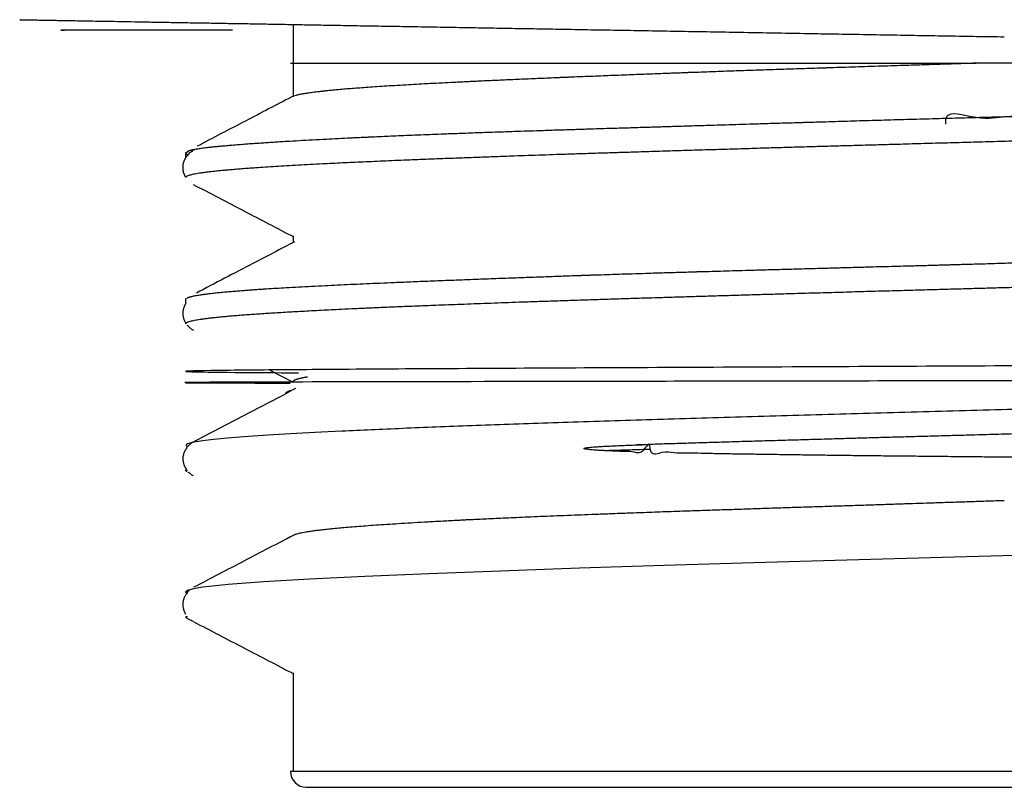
# Model space of a CAD drawing. Header units: millimetres. Extents: x 8 to 767, y 12 to 375.
# Tile 2 of 46: x 41.87 to 54.13, y 302.49 to 312.05. Entities that reach past the tile are written whole.
import ezdxf

# ---------------------------------------------------------------- set-up
doc = ezdxf.new("R2010")
doc.units = ezdxf.units.MM

msp = doc.modelspace()

# ---------------------------------------------------------------- linework, layer by layer
at = {"color": 7, "linetype": 'Continuous', "lineweight": 30}
for p, q in [((45.275, 311.99), (45.275, 311.087)), ((45.258, 311.087), (45.257, 311.086)), ((43.937, 310.39), (43.937, 310.328)), ((44.066, 310.438), (44.028, 310.418)), ((43.937, 310.088), (43.937, 310.083)), ((45.275, 309.356), (45.275, 309.273)), ((43.937, 308.567), (43.937, 308.51)), ((43.937, 308.277), (43.937, 308.26)), ((43.952, 308.245), (43.962, 308.239)), ((44.985, 307.686), (45.275, 307.535)), ((45.24, 307.432), (45.179, 307.4)), ((49.709, 306.759), (49.557, 306.754)), ((43.959, 306.418), (43.99, 306.402)), ((45.24, 305.609), (45.172, 305.573)), ((43.953, 304.598), (44.019, 304.564)), ((45.275, 303.914), (45.275, 302.69)), ((60.79, 302.687), (45.24, 302.687)), ((45.275, 302.69), (45.275, 302.687))]:
    msp.add_line(p, q, dxfattribs=at)
at = {"color": 7, "linetype": 'Continuous', "lineweight": 30, "flags": 128}
msp.add_lwpolyline([(54.561, 305.385), (53.359, 305.351), (52.17, 305.317), (51.011, 305.284), (49.896, 305.25), (48.84, 305.217), (47.858, 305.183), (46.963, 305.149), (46.166, 305.116), (45.478, 305.082), (44.909, 305.048), (44.465, 305.015), (44.153, 304.981), (44.032, 304.961), (43.959, 304.941), (43.937, 304.921), (43.959, 304.903), (43.959, 304.903)], dxfattribs=at)
at = {"color": 7, "linetype": 'Continuous', "lineweight": 30}
msp.add_arc((45.438, 302.687), 0.197, 180, 270, dxfattribs=at)
for points, knots in [([(41.871, 312.049), (41.872, 312.049), (41.875, 312.049), (41.894, 312.048), (41.925, 312.048), (41.968, 312.047), (42.024, 312.046), (42.091, 312.045), (42.169, 312.043), (42.254, 312.042), (42.346, 312.04), (42.448, 312.039), (42.56, 312.037), (42.681, 312.034), (42.816, 312.032), (42.964, 312.03), (43.127, 312.027), (43.301, 312.024), (43.485, 312.02), (43.679, 312.017), (43.884, 312.013), (44.093, 312.01), (44.305, 312.006), (44.519, 312.002), (44.74, 311.999), (44.969, 311.995), (45.205, 311.99), (45.455, 311.986), (45.722, 311.981), (46.005, 311.976), (46.296, 311.971), (46.597, 311.966), (46.906, 311.961), (47.223, 311.955), (47.537, 311.95), (47.847, 311.944), (48.153, 311.939), (48.464, 311.934), (48.78, 311.928), (49.101, 311.922), (49.437, 311.917), (49.787, 311.91), (50.15, 311.904), (50.517, 311.898), (50.887, 311.891), (51.26, 311.885), (51.602, 311.879), (51.821, 311.875), (51.914, 311.873)], [0, 0, 0, 0, 0.022423, 0.044869, 0.06736, 0.08992, 0.11257, 0.135335, 0.157985, 0.178671, 0.199354, 0.22005, 0.240776, 0.261547, 0.282381, 0.305115, 0.327778, 0.350388, 0.372968, 0.395537, 0.418118, 0.440898, 0.461739, 0.482492, 0.503171, 0.523796, 0.544384, 0.564952, 0.587411, 0.609889, 0.632411, 0.654998, 0.677673, 0.700458, 0.723141, 0.743857, 0.764566, 0.785283, 0.806025, 0.826807, 0.847646, 0.870406, 0.893086, 0.915707, 0.938291, 0.960858, 0.98343, 1, 1, 1, 1]), ([(44.521, 311.918), (44.419, 311.918), (43.188, 311.918), (42.274, 311.918), (42.39, 311.918), (42.428, 311.918)], [0, 0, 0, 0, 0.0566639, 0.689173, 1, 1, 1, 1]), ([(51.913, 311.873), (51.965, 311.872), (52.129, 311.87), (52.408, 311.865), (52.749, 311.859), (53.092, 311.853), (53.436, 311.847), (53.782, 311.841), (54.013, 311.838), (54.128, 311.836)], [0, 0, 0, 0, 0.071009, 0.225758, 0.380531, 0.535334, 0.690172, 0.845057, 1, 1, 1, 1]), ([(45.241, 311.506), (45.241, 311.506), (45.243, 311.506), (45.258, 311.506), (45.282, 311.506), (45.317, 311.506), (45.361, 311.506), (45.415, 311.506), (45.478, 311.506), (45.55, 311.506), (45.633, 311.506), (45.725, 311.506), (45.827, 311.506), (45.938, 311.506), (46.059, 311.506), (46.169, 311.506), (46.266, 311.506), (46.345, 311.506), (46.427, 311.506), (46.513, 311.506), (46.601, 311.506), (46.691, 311.506), (46.812, 311.506), (46.966, 311.506), (47.156, 311.506), (47.354, 311.506), (47.56, 311.506), (47.774, 311.506), (47.994, 311.506), (48.22, 311.506), (48.454, 311.506), (48.697, 311.506), (48.949, 311.506), (49.207, 311.506), (49.471, 311.506), (49.741, 311.506), (49.975, 311.506), (50.173, 311.506), (50.331, 311.506), (50.491, 311.506), (50.653, 311.506), (50.817, 311.506), (50.982, 311.506), (51.187, 311.506), (51.434, 311.506), (51.722, 311.506), (52.012, 311.506), (52.305, 311.506), (52.598, 311.506), (52.891, 311.506), (53.184, 311.506), (53.48, 311.506), (53.678, 311.506), (53.777, 311.506)], [0, 0, 0, 0, 0.021282, 0.043298, 0.065256, 0.08718, 0.109095, 0.130633, 0.152208, 0.173844, 0.195564, 0.217662, 0.239678, 0.261636, 0.28356, 0.305475, 0.317779, 0.330093, 0.34242, 0.354764, 0.367131, 0.379523, 0.391946, 0.41512, 0.438199, 0.461211, 0.484184, 0.507145, 0.529713, 0.552324, 0.575005, 0.597782, 0.620956, 0.644035, 0.667047, 0.690019, 0.712981, 0.725873, 0.738776, 0.751695, 0.764633, 0.777597, 0.790591, 0.80362, 0.825722, 0.847741, 0.869701, 0.891626, 0.91354, 0.935077, 0.956651, 0.978284, 1, 1, 1, 1]), ([(53.777, 311.506), (53.772, 311.506), (53.759, 311.506), (53.735, 311.505), (53.7, 311.504), (53.656, 311.502), (53.601, 311.501), (53.537, 311.499), (53.462, 311.496), (53.375, 311.494), (53.275, 311.491), (53.162, 311.487), (53.037, 311.483), (52.901, 311.479), (52.753, 311.474), (52.595, 311.469), (52.435, 311.464), (52.273, 311.459), (52.118, 311.454), (52.007, 311.45), (51.947, 311.448), (51.931, 311.448), (51.919, 311.447), (51.906, 311.447), (51.812, 311.444), (51.637, 311.438), (51.382, 311.43), (51.13, 311.421), (50.883, 311.413), (50.623, 311.404), (50.407, 311.396), (50.269, 311.391), (50.223, 311.39), (50.215, 311.389), (50.209, 311.389), (50.201, 311.389), (50.194, 311.389), (50.172, 311.388), (50.134, 311.386), (50.078, 311.384), (50.014, 311.382), (49.938, 311.379), (49.849, 311.376), (49.747, 311.372), (49.636, 311.368), (49.517, 311.363), (49.388, 311.358), (49.26, 311.353), (49.132, 311.348), (49.006, 311.343), (48.875, 311.338), (48.771, 311.334), (48.698, 311.331), (48.661, 311.329), (48.63, 311.328), (48.601, 311.327), (48.545, 311.324), (48.421, 311.319), (48.232, 311.311), (48.014, 311.302), (47.804, 311.292), (47.65, 311.285), (47.543, 311.28), (47.481, 311.277), (47.419, 311.274), (47.353, 311.271), (47.255, 311.266), (47.129, 311.26), (46.982, 311.252), (46.844, 311.245), (46.707, 311.237), (46.572, 311.229), (46.441, 311.221), (46.319, 311.213), (46.208, 311.205), (46.107, 311.198), (46.012, 311.191), (45.924, 311.184), (45.843, 311.177), (45.771, 311.17), (45.721, 311.165), (45.688, 311.161), (45.671, 311.16), (45.655, 311.158), (45.639, 311.156), (45.622, 311.154), (45.579, 311.149), (45.521, 311.142), (45.453, 311.133), (45.398, 311.124), (45.35, 311.115), (45.311, 311.106), (45.279, 311.096), (45.265, 311.09), (45.258, 311.087)], [0, 0, 0, 0, 0.001089, 0.0029441, 0.0055654, 0.0089528, 0.0131064, 0.0180261, 0.0237119, 0.0301637, 0.0379554, 0.0466326, 0.0561952, 0.0666432, 0.0779765, 0.090195, 0.1032986, 0.11531, 0.1279796, 0.1396734, 0.1412845, 0.1422846, 0.1432844, 0.144284, 0.1452833, 0.1655103, 0.1859333, 0.206256, 0.2264785, 0.2466008, 0.2704562, 0.2809078, 0.2816442, 0.2822186, 0.2828097, 0.2834173, 0.2840414, 0.2846822, 0.28894, 0.2938117, 0.2992973, 0.3053967, 0.3134582, 0.3223898, 0.3321913, 0.342863, 0.3544049, 0.366817, 0.377916, 0.3896292, 0.4019568, 0.4148987, 0.4196006, 0.4230392, 0.4258012, 0.4285729, 0.4313544, 0.4423757, 0.4652008, 0.4886434, 0.5104421, 0.5327479, 0.5398633, 0.5470287, 0.5542442, 0.5615253, 0.5702456, 0.5893612, 0.6079952, 0.6261477, 0.6438186, 0.6642273, 0.6839534, 0.702997, 0.721358, 0.7390365, 0.7560327, 0.7734486, 0.7900853, 0.8059429, 0.8210215, 0.8252969, 0.8295053, 0.8336466, 0.8377209, 0.8417291, 0.8469923, 0.8720196, 0.8925967, 0.9134083, 0.9344542, 0.9557341, 0.9772479, 1, 1, 1, 1]), ([(63.289, 311.506), (63.238, 311.506), (63.137, 311.506), (62.974, 311.506), (62.803, 311.506), (62.623, 311.506), (62.436, 311.506), (62.241, 311.506), (62.039, 311.506), (61.829, 311.506), (61.609, 311.506), (61.381, 311.506), (61.144, 311.506), (60.902, 311.506), (60.653, 311.506), (60.4, 311.506), (60.142, 311.506), (59.88, 311.506), (59.611, 311.506), (59.336, 311.506), (59.053, 311.506), (58.764, 311.506), (58.469, 311.506), (58.17, 311.506), (57.869, 311.506), (57.566, 311.506), (57.262, 311.506), (56.955, 311.506), (56.642, 311.506), (56.324, 311.506), (56.002, 311.506), (55.68, 311.506), (55.358, 311.506), (55.038, 311.506), (54.721, 311.506), (54.406, 311.506), (54.091, 311.506), (53.882, 311.506), (53.777, 311.506)], [0, 0, 0, 0, 0.028186, 0.056263, 0.084262, 0.112212, 0.140146, 0.167596, 0.19509, 0.222657, 0.250326, 0.278498, 0.306523, 0.334432, 0.362257, 0.390029, 0.417285, 0.444551, 0.471858, 0.499235, 0.52715, 0.555058, 0.582992, 0.610983, 0.639037, 0.666542, 0.694014, 0.721485, 0.748984, 0.777489, 0.805815, 0.833997, 0.862068, 0.890065, 0.917523, 0.944976, 0.972457, 1, 1, 1, 1]), ([(63.287, 311.145), (63.22, 311.141), (63.088, 311.134), (62.874, 311.124), (62.65, 311.113), (62.415, 311.103), (62.17, 311.092), (61.917, 311.082), (61.656, 311.071), (61.385, 311.061), (61.103, 311.051), (60.811, 311.04), (60.509, 311.03), (60.199, 311.019), (59.881, 311.008), (59.557, 310.998), (59.229, 310.988), (58.896, 310.977), (58.557, 310.967), (58.211, 310.956), (57.858, 310.946), (57.499, 310.935), (57.135, 310.925), (56.767, 310.914), (56.398, 310.904), (56.029, 310.893), (55.66, 310.883), (55.289, 310.872), (54.914, 310.863), (54.541, 310.848), (54.146, 310.853), (53.824, 310.783), (53.39, 310.937), (53.396, 310.773), (53.397, 310.747)], [0, 0, 0, 0, 0.032281, 0.064562, 0.096844, 0.129125, 0.161406, 0.193111, 0.224816, 0.256521, 0.288225, 0.320507, 0.352788, 0.385069, 0.41735, 0.449632, 0.481336, 0.513041, 0.544746, 0.576451, 0.608732, 0.641014, 0.673295, 0.705576, 0.737858, 0.769562, 0.801267, 0.832972, 0.864677, 0.896959, 0.92924, 0.961521, 0.993803, 1, 1, 1, 1]), ([(45.258, 311.087), (45.066, 310.987), (44.673, 310.782), (44.279, 310.577), (44.079, 310.472)], [0, 0, 0, 0, 0.488974, 1, 1, 1, 1]), ([(43.957, 310.409), (43.96, 310.41), (43.962, 310.412), (43.965, 310.413), (43.966, 310.413), (43.966, 310.413), (43.966, 310.413), (43.966, 310.413), (43.966, 310.413), (43.968, 310.414), (43.97, 310.415), (43.972, 310.416), (43.976, 310.417), (43.981, 310.419), (43.987, 310.42), (43.994, 310.423), (44.003, 310.425), (44.014, 310.428), (44.027, 310.43), (44.042, 310.434), (44.06, 310.437), (44.081, 310.441), (44.106, 310.444), (44.134, 310.449), (44.168, 310.453), (44.206, 310.458), (44.249, 310.463), (44.287, 310.467), (44.317, 310.47), (44.332, 310.471), (44.344, 310.472), (44.354, 310.473), (44.364, 310.474), (44.387, 310.477), (44.43, 310.48), (44.497, 310.486), (44.578, 310.493), (44.656, 310.499), (44.731, 310.505), (44.799, 310.509), (44.872, 310.514), (44.948, 310.52), (45.028, 310.525), (45.11, 310.53), (45.217, 310.537), (45.351, 310.544), (45.516, 310.554), (45.678, 310.562), (45.837, 310.57), (45.955, 310.576), (46.037, 310.58), (46.08, 310.582), (46.123, 310.584), (46.167, 310.586), (46.232, 310.589), (46.32, 310.593), (46.434, 310.598), (46.556, 310.604), (46.687, 310.609), (46.828, 310.615), (46.972, 310.62), (47.074, 310.624), (47.129, 310.626), (47.14, 310.627), (47.151, 310.627), (47.163, 310.628), (47.174, 310.628), (47.215, 310.63), (47.288, 310.632), (47.397, 310.636), (47.512, 310.641), (47.632, 310.645), (47.757, 310.649), (47.891, 310.654), (48.034, 310.659), (48.186, 310.664), (48.32, 310.668), (48.434, 310.672), (48.522, 310.675), (48.611, 310.678), (48.697, 310.68), (48.781, 310.683), (48.863, 310.686), (48.963, 310.689), (49.079, 310.693), (49.209, 310.697), (49.326, 310.7), (49.431, 310.703), (49.523, 310.706), (49.608, 310.709), (49.686, 310.711), (49.755, 310.713), (49.821, 310.715), (49.888, 310.717), (49.964, 310.72), (50.048, 310.722), (50.143, 310.725), (50.246, 310.729), (50.36, 310.732), (50.487, 310.736), (50.63, 310.74), (50.788, 310.745), (50.959, 310.75), (51.142, 310.756), (51.338, 310.762), (51.494, 310.766), (51.601, 310.77), (51.653, 310.771), (51.697, 310.772), (51.739, 310.774), (51.823, 310.776), (51.992, 310.781), (52.252, 310.789), (52.561, 310.798), (52.876, 310.807), (53.196, 310.816), (53.511, 310.825), (53.821, 310.833), (54.124, 310.842), (54.427, 310.85), (54.716, 310.858), (54.993, 310.865), (55.184, 310.871), (55.302, 310.874), (55.349, 310.875), (55.395, 310.876), (55.448, 310.878), (55.528, 310.88), (55.634, 310.883), (55.787, 310.887), (55.96, 310.892), (56.152, 310.897), (56.332, 310.902), (56.494, 310.906), (56.596, 310.909), (56.642, 310.911)], [0, 0, 0, 0, 0.00784, 0.008064, 0.008077, 0.008102, 0.008158, 0.008297, 0.008672, 0.009785, 0.011446, 0.013654, 0.01641, 0.019714, 0.023565, 0.027964, 0.032911, 0.038406, 0.044448, 0.050916, 0.057913, 0.065438, 0.073492, 0.082235, 0.091527, 0.101368, 0.111756, 0.122693, 0.126841, 0.130178, 0.132153, 0.134134, 0.136122, 0.138115, 0.147597, 0.160641, 0.173936, 0.187481, 0.197032, 0.206704, 0.216496, 0.226408, 0.236442, 0.246596, 0.256462, 0.274064, 0.291553, 0.30893, 0.32344, 0.337871, 0.342182, 0.345919, 0.34975, 0.353676, 0.357696, 0.367011, 0.376797, 0.387055, 0.397784, 0.409167, 0.421037, 0.431886, 0.432851, 0.433691, 0.434541, 0.4354, 0.43627, 0.437149, 0.444657, 0.452822, 0.461642, 0.470073, 0.479026, 0.488504, 0.498504, 0.509028, 0.520076, 0.525853, 0.531931, 0.537819, 0.543518, 0.549028, 0.554349, 0.559481, 0.568398, 0.57668, 0.584325, 0.590614, 0.596396, 0.601671, 0.606439, 0.6107, 0.614454, 0.618502, 0.623096, 0.628235, 0.63392, 0.64015, 0.646926, 0.654247, 0.66291, 0.672231, 0.682208, 0.692843, 0.704134, 0.716081, 0.71974, 0.722495, 0.724893, 0.727294, 0.729698, 0.739171, 0.756199, 0.773626, 0.791202, 0.808928, 0.826805, 0.843572, 0.860287, 0.876952, 0.893566, 0.908144, 0.922684, 0.925239, 0.927793, 0.930345, 0.932912, 0.936609, 0.94371, 0.950597, 0.961954, 0.972675, 0.982762, 0.992214, 1, 1, 1, 1]), ([(63.287, 310.838), (63.221, 310.834), (63.089, 310.827), (62.9, 310.818), (62.727, 310.81), (62.573, 310.803), (62.414, 310.796), (62.25, 310.788), (62.081, 310.781), (61.921, 310.775), (61.772, 310.769), (61.635, 310.763), (61.495, 310.758), (61.307, 310.751), (61.069, 310.742), (60.808, 310.733), (60.573, 310.724), (60.368, 310.717), (60.158, 310.71), (59.944, 310.703), (59.727, 310.696), (59.524, 310.69), (59.337, 310.684), (59.166, 310.678), (58.993, 310.673), (58.812, 310.667), (58.623, 310.661), (58.425, 310.655), (58.225, 310.649), (58, 310.643), (57.749, 310.635), (57.472, 310.627), (57.191, 310.619), (56.908, 310.611), (56.622, 310.603), (56.357, 310.595), (56.114, 310.588), (55.893, 310.582), (55.672, 310.576), (55.452, 310.57), (55.234, 310.564), (55.019, 310.558), (54.804, 310.551), (54.562, 310.545), (54.296, 310.537), (54.004, 310.529), (53.712, 310.521), (53.419, 310.513), (53.127, 310.505), (52.858, 310.497), (52.614, 310.49), (52.394, 310.484), (52.175, 310.478), (51.959, 310.472), (51.747, 310.466), (51.539, 310.46), (51.331, 310.454), (51.101, 310.447), (50.849, 310.439), (50.575, 310.431), (50.304, 310.423), (50.035, 310.415), (49.77, 310.407), (49.528, 310.399), (49.311, 310.392), (49.116, 310.386), (48.924, 310.38), (48.737, 310.374), (48.554, 310.368), (48.376, 310.362), (48.2, 310.356), (48.007, 310.349), (47.798, 310.341), (47.573, 310.333), (47.354, 310.325), (47.139, 310.317), (46.93, 310.309), (46.743, 310.301), (46.577, 310.295), (46.43, 310.288), (46.286, 310.282), (46.148, 310.276), (46.015, 310.27), (45.888, 310.264), (45.764, 310.258), (45.629, 310.251), (45.486, 310.244), (45.336, 310.235), (45.193, 310.227), (45.057, 310.219), (44.928, 310.211), (44.817, 310.203), (44.72, 310.197), (44.637, 310.19), (44.559, 310.184), (44.486, 310.178), (44.418, 310.172), (44.355, 310.166), (44.297, 310.16), (44.242, 310.154), (44.192, 310.148), (44.147, 310.142), (44.105, 310.136), (44.068, 310.13), (44.036, 310.123), (44.007, 310.117), (43.984, 310.111), (43.965, 310.105), (43.95, 310.099), (43.941, 310.092), (43.937, 310.087), (43.937, 310.084), (43.937, 310.083)], [0, 0, 0, 0, 0.013914, 0.027846, 0.037229, 0.046612, 0.055994, 0.065427, 0.074862, 0.084294, 0.091442, 0.09859, 0.105748, 0.112905, 0.12682, 0.140752, 0.150134, 0.159518, 0.1689, 0.178333, 0.187767, 0.1972, 0.204348, 0.211496, 0.218653, 0.225811, 0.233771, 0.241731, 0.249704, 0.257678, 0.268451, 0.279226, 0.289999, 0.300849, 0.311701, 0.322551, 0.330801, 0.33905, 0.347315, 0.355579, 0.363539, 0.371499, 0.379472, 0.387446, 0.398219, 0.408994, 0.419767, 0.430617, 0.441469, 0.45232, 0.460569, 0.468818, 0.477083, 0.485347, 0.493307, 0.501267, 0.509241, 0.517214, 0.527987, 0.538762, 0.549535, 0.560386, 0.571238, 0.582088, 0.590337, 0.598587, 0.606851, 0.615116, 0.623075, 0.631035, 0.639009, 0.646982, 0.657756, 0.668531, 0.679304, 0.690154, 0.701006, 0.711856, 0.720106, 0.728355, 0.736619, 0.744884, 0.752844, 0.760804, 0.768777, 0.776751, 0.787524, 0.798299, 0.809072, 0.819922, 0.830775, 0.841625, 0.849874, 0.858123, 0.866388, 0.874652, 0.882612, 0.890572, 0.898546, 0.906519, 0.914534, 0.922549, 0.930579, 0.938608, 0.946797, 0.954986, 0.96319, 0.971394, 0.979643, 0.987893, 0.996157, 1, 1, 1, 1]), ([(44.025, 310.415), (44.024, 310.415), (44.013, 310.409), (43.995, 310.396), (43.973, 310.376), (43.956, 310.357), (43.943, 310.339), (43.934, 310.326), (43.928, 310.314), (43.922, 310.303), (43.917, 310.292), (43.913, 310.282), (43.91, 310.271), (43.906, 310.26), (43.904, 310.247), (43.901, 310.232), (43.9, 310.213), (43.9, 310.189), (43.904, 310.163), (43.912, 310.136), (43.922, 310.112), (43.93, 310.095), (43.936, 310.088), (43.937, 310.086)], [0, 0, 0, 0, 0.013926, 0.131068, 0.23084, 0.312639, 0.376068, 0.42094, 0.443794, 0.471387, 0.504427, 0.52689, 0.551346, 0.577813, 0.606311, 0.640125, 0.6819, 0.736987, 0.799597, 0.862963, 0.926958, 0.98328, 1, 1, 1, 1]), ([(43.959, 310.394), (43.953, 310.394), (43.94, 310.392), (43.938, 310.391), (43.937, 310.39)], [0, 0, 0, 0, 0.438942, 1, 1, 1, 1]), ([(43.937, 310.39), (43.939, 310.386), (43.942, 310.38), (43.954, 310.372), (43.966, 310.369), (43.967, 310.368)], [0, 0, 0, 0, 0.486238, 0.969062, 1, 1, 1, 1]), ([(44.019, 310.412), (44.019, 310.412), (44.02, 310.412), (44.021, 310.413), (44.022, 310.414), (44.023, 310.415), (44.025, 310.416), (44.027, 310.417), (44.028, 310.418), (44.028, 310.418)], [0, 0, 0, 0, 0.040133, 0.212521, 0.383006, 0.551591, 0.718279, 0.883073, 1, 1, 1, 1]), ([(44.029, 309.998), (44.24, 309.888), (44.655, 309.671), (45.071, 309.455), (45.275, 309.348)], [0, 0, 0, 0, 0.507772, 1, 1, 1, 1]), ([(43.956, 308.585), (43.958, 308.586), (43.963, 308.588), (43.972, 308.592), (43.984, 308.595), (43.998, 308.599), (44.015, 308.603), (44.035, 308.608), (44.059, 308.613), (44.087, 308.618), (44.111, 308.621), (44.128, 308.624), (44.136, 308.625), (44.144, 308.626), (44.153, 308.628), (44.162, 308.629), (44.171, 308.63), (44.18, 308.631), (44.201, 308.634), (44.24, 308.639), (44.299, 308.646), (44.366, 308.653), (44.435, 308.659), (44.506, 308.665), (44.576, 308.671), (44.647, 308.677), (44.703, 308.681), (44.745, 308.684), (44.772, 308.686), (44.798, 308.688), (44.825, 308.69), (44.85, 308.692), (44.878, 308.694), (44.909, 308.696), (44.97, 308.7), (45.062, 308.705), (45.195, 308.713), (45.342, 308.721), (45.504, 308.73), (45.666, 308.738), (45.828, 308.746), (45.986, 308.753), (46.148, 308.76), (46.315, 308.768), (46.492, 308.775), (46.653, 308.782), (46.796, 308.788), (46.919, 308.793), (47.045, 308.798), (47.175, 308.803), (47.309, 308.808), (47.445, 308.813), (47.618, 308.82), (47.829, 308.828), (48.081, 308.837), (48.323, 308.846), (48.554, 308.854), (48.72, 308.86), (48.828, 308.864), (48.878, 308.866), (48.925, 308.867), (48.973, 308.869), (49.023, 308.871), (49.104, 308.873), (49.22, 308.877), (49.374, 308.882), (49.538, 308.887), (49.714, 308.893), (49.903, 308.899), (50.094, 308.904), (50.229, 308.908), (50.303, 308.911), (50.319, 308.911), (50.335, 308.912), (50.351, 308.912), (50.368, 308.912), (50.424, 308.914), (50.524, 308.917), (50.67, 308.921), (50.828, 308.926), (51, 308.931), (51.186, 308.936), (51.382, 308.941), (51.588, 308.947), (51.757, 308.952), (51.889, 308.955), (51.979, 308.958), (52.071, 308.96), (52.161, 308.963), (52.248, 308.965), (52.332, 308.967), (52.415, 308.97), (52.521, 308.973), (52.65, 308.976), (52.798, 308.98), (52.921, 308.983), (53.022, 308.986), (53.102, 308.988), (53.177, 308.99), (53.247, 308.992), (53.311, 308.994), (53.371, 308.996), (53.425, 308.997), (53.482, 308.999), (53.546, 309.001), (53.624, 309.003), (53.712, 309.005), (53.811, 309.008), (53.921, 309.011), (54.042, 309.015), (54.171, 309.019), (54.308, 309.023), (54.451, 309.027), (54.604, 309.031), (54.767, 309.036), (54.939, 309.041), (55.121, 309.046), (55.27, 309.051), (55.378, 309.054), (55.44, 309.056), (55.495, 309.058), (55.548, 309.059), (55.601, 309.061), (55.654, 309.062), (55.707, 309.064), (55.849, 309.068), (56.06, 309.074), (56.334, 309.082), (56.582, 309.09), (56.823, 309.097), (57.056, 309.104), (57.298, 309.111), (57.553, 309.118), (57.825, 309.126), (58.103, 309.134), (58.374, 309.142), (58.639, 309.149), (58.828, 309.155), (58.952, 309.158), (59.01, 309.16), (59.073, 309.162), (59.142, 309.164), (59.215, 309.166), (59.287, 309.168), (59.394, 309.171), (59.533, 309.176), (59.7, 309.181), (59.855, 309.185), (59.999, 309.19), (60.133, 309.194), (60.244, 309.198), (60.334, 309.201), (60.406, 309.203), (60.474, 309.205), (60.537, 309.207), (60.595, 309.209), (60.65, 309.211), (60.706, 309.213), (60.769, 309.216), (60.842, 309.218), (60.925, 309.221), (61.015, 309.225), (61.113, 309.228), (61.219, 309.232), (61.333, 309.237), (61.448, 309.241), (61.564, 309.246), (61.68, 309.251), (61.801, 309.256), (61.905, 309.26), (61.991, 309.264), (62.058, 309.267), (62.121, 309.27), (62.181, 309.272), (62.237, 309.275), (62.321, 309.279), (62.432, 309.284), (62.564, 309.29), (62.687, 309.296), (62.801, 309.301), (62.9, 309.306), (62.985, 309.311), (63.058, 309.314), (63.126, 309.318), (63.189, 309.321), (63.256, 309.325), (63.329, 309.329), (63.41, 309.333), (63.495, 309.338), (63.583, 309.343), (63.674, 309.348), (63.752, 309.353), (63.819, 309.357), (63.875, 309.361), (63.93, 309.365), (63.985, 309.368), (64.04, 309.372), (64.096, 309.376), (64.151, 309.38), (64.21, 309.385), (64.268, 309.39), (64.326, 309.395), (64.377, 309.4), (64.423, 309.404), (64.463, 309.409), (64.497, 309.412), (64.526, 309.416), (64.55, 309.419), (64.567, 309.421), (64.579, 309.423), (64.586, 309.424), (64.593, 309.425), (64.6, 309.426), (64.606, 309.427), (64.614, 309.428), (64.626, 309.43), (64.64, 309.433), (64.656, 309.435), (64.671, 309.438), (64.687, 309.442), (64.703, 309.446), (64.719, 309.45), (64.733, 309.454), (64.746, 309.459), (64.757, 309.464), (64.766, 309.47), (64.77, 309.476), (64.771, 309.482), (64.768, 309.487), (64.764, 309.49), (64.762, 309.492), (64.76, 309.493), (64.759, 309.494), (64.756, 309.495), (64.754, 309.497), (64.748, 309.5), (64.737, 309.504), (64.717, 309.51), (64.693, 309.517), (64.67, 309.521), (64.658, 309.523)], [0, 0, 0, 0, 0.003329, 0.006877, 0.010701, 0.0148, 0.019174, 0.023825, 0.02875, 0.033952, 0.039429, 0.040671, 0.041926, 0.043194, 0.044476, 0.045772, 0.04708, 0.048402, 0.049639, 0.055702, 0.06338, 0.070706, 0.077678, 0.084297, 0.090562, 0.096475, 0.102035, 0.104155, 0.106219, 0.108227, 0.110179, 0.112074, 0.113913, 0.116105, 0.118699, 0.126808, 0.13485, 0.144335, 0.153725, 0.163019, 0.171236, 0.179377, 0.187192, 0.195147, 0.203285, 0.211606, 0.216779, 0.22202, 0.22733, 0.232708, 0.238154, 0.243668, 0.249031, 0.25859, 0.268072, 0.277478, 0.28532, 0.293107, 0.295093, 0.296691, 0.298331, 0.300013, 0.301737, 0.303503, 0.308443, 0.313684, 0.319229, 0.325076, 0.331327, 0.33789, 0.343925, 0.344498, 0.345009, 0.345524, 0.346043, 0.346565, 0.347091, 0.351503, 0.356163, 0.361072, 0.366607, 0.372428, 0.378535, 0.384927, 0.391605, 0.394186, 0.397072, 0.399879, 0.402606, 0.405255, 0.407826, 0.410317, 0.412729, 0.417528, 0.421981, 0.426088, 0.428644, 0.431045, 0.43329, 0.435381, 0.437316, 0.439095, 0.440719, 0.442188, 0.444175, 0.446486, 0.449119, 0.452075, 0.455355, 0.458957, 0.462883, 0.466871, 0.471144, 0.475704, 0.480549, 0.48568, 0.491096, 0.496798, 0.499069, 0.500777, 0.50238, 0.503976, 0.505565, 0.507148, 0.508725, 0.510294, 0.520011, 0.527706, 0.535231, 0.542584, 0.549767, 0.556779, 0.565032, 0.573561, 0.582365, 0.591446, 0.599666, 0.6081, 0.610022, 0.611956, 0.613901, 0.616346, 0.618819, 0.621244, 0.623621, 0.629696, 0.635436, 0.640843, 0.645916, 0.650654, 0.655059, 0.657837, 0.660464, 0.662938, 0.665262, 0.667434, 0.669454, 0.671322, 0.673764, 0.676553, 0.679689, 0.683172, 0.687002, 0.691179, 0.695703, 0.700574, 0.705147, 0.709989, 0.715099, 0.720478, 0.723403, 0.726401, 0.729317, 0.7319, 0.734443, 0.736948, 0.743578, 0.749917, 0.755963, 0.761718, 0.76718, 0.771268, 0.775175, 0.778903, 0.78245, 0.785817, 0.790289, 0.795117, 0.800301, 0.805842, 0.811738, 0.817991, 0.821843, 0.825819, 0.829918, 0.834141, 0.838489, 0.842959, 0.847837, 0.852559, 0.858577, 0.864277, 0.869659, 0.874723, 0.879469, 0.883897, 0.887531, 0.890918, 0.894058, 0.895225, 0.896353, 0.897443, 0.898496, 0.89951, 0.900486, 0.902812, 0.905456, 0.908418, 0.911698, 0.915297, 0.919213, 0.923448, 0.928001, 0.933112, 0.938572, 0.944381, 0.950539, 0.957046, 0.963901, 0.965803, 0.967068, 0.968309, 0.969552, 0.970795, 0.97204, 0.973285, 0.98015, 0.986303, 0.992478, 1, 1, 1, 1]), ([(45.292, 309.282), (45.119, 309.192), (44.712, 308.98), (44.305, 308.767), (44.071, 308.645)], [0, 0, 0, 0, 0.424739, 1, 1, 1, 1]), ([(64.772, 309.172), (64.772, 309.17), (64.772, 309.166), (64.763, 309.158), (64.746, 309.15), (64.72, 309.142), (64.686, 309.134), (64.647, 309.126), (64.605, 309.119), (64.562, 309.113), (64.515, 309.107), (64.464, 309.101), (64.409, 309.095), (64.35, 309.089), (64.287, 309.083), (64.211, 309.076), (64.122, 309.069), (64.016, 309.06), (63.903, 309.052), (63.782, 309.044), (63.653, 309.036), (63.527, 309.028), (63.407, 309.022), (63.295, 309.015), (63.178, 309.009), (63.058, 309.003), (62.936, 308.997), (62.812, 308.991), (62.684, 308.985), (62.537, 308.978), (62.369, 308.971), (62.179, 308.962), (61.983, 308.954), (61.78, 308.946), (61.571, 308.938), (61.373, 308.93), (61.188, 308.924), (61.018, 308.917), (60.845, 308.911), (60.67, 308.905), (60.495, 308.899), (60.319, 308.893), (60.141, 308.887), (59.939, 308.88), (59.712, 308.873), (59.459, 308.865), (59.202, 308.856), (58.941, 308.848), (58.675, 308.84), (58.427, 308.833), (58.199, 308.826), (57.99, 308.82), (57.779, 308.813), (57.57, 308.807), (57.361, 308.801), (57.154, 308.795), (56.945, 308.789), (56.711, 308.782), (56.45, 308.775), (56.164, 308.767), (55.875, 308.758), (55.584, 308.75), (55.292, 308.742), (55.022, 308.735), (54.775, 308.728), (54.551, 308.722), (54.328, 308.715), (54.106, 308.709), (53.888, 308.703), (53.673, 308.697), (53.457, 308.691), (53.217, 308.684), (52.952, 308.677), (52.664, 308.669), (52.376, 308.661), (52.088, 308.652), (51.802, 308.644), (51.541, 308.637), (51.304, 308.63), (51.091, 308.624), (50.879, 308.617), (50.671, 308.611), (50.468, 308.605), (50.269, 308.599), (50.071, 308.593), (49.852, 308.586), (49.613, 308.579), (49.355, 308.571), (49.1, 308.563), (48.849, 308.555), (48.601, 308.546), (48.378, 308.539), (48.177, 308.532), (47.999, 308.526), (47.823, 308.52), (47.652, 308.513), (47.486, 308.507), (47.325, 308.501), (47.168, 308.495), (46.995, 308.488), (46.808, 308.481), (46.61, 308.473), (46.417, 308.465), (46.23, 308.457), (46.049, 308.448), (45.889, 308.441), (45.748, 308.434), (45.624, 308.428), (45.504, 308.422), (45.389, 308.415), (45.28, 308.409), (45.176, 308.403), (45.075, 308.397), (44.979, 308.391), (44.886, 308.385), (44.798, 308.379), (44.713, 308.373), (44.632, 308.367), (44.555, 308.361), (44.482, 308.355), (44.413, 308.349), (44.349, 308.342), (44.289, 308.336), (44.234, 308.33), (44.183, 308.324), (44.137, 308.317), (44.097, 308.311), (44.061, 308.305), (44.03, 308.299), (44, 308.293), (43.974, 308.285), (43.953, 308.277), (43.941, 308.269), (43.936, 308.263), (43.937, 308.261), (43.937, 308.26)], [0, 0, 0, 0, 0.005828, 0.014748, 0.023667, 0.032649, 0.041633, 0.050615, 0.057444, 0.064274, 0.071116, 0.077957, 0.084547, 0.091137, 0.097738, 0.104339, 0.113257, 0.122177, 0.131096, 0.140078, 0.149062, 0.158045, 0.164874, 0.171703, 0.178545, 0.185387, 0.191977, 0.198566, 0.205167, 0.211768, 0.220687, 0.229607, 0.238526, 0.247508, 0.256492, 0.265474, 0.272304, 0.279133, 0.285975, 0.292817, 0.299406, 0.305996, 0.312597, 0.319198, 0.328116, 0.337037, 0.345955, 0.354938, 0.363922, 0.372904, 0.379733, 0.386563, 0.393404, 0.400246, 0.406836, 0.413426, 0.420027, 0.426628, 0.435546, 0.444467, 0.453385, 0.462367, 0.471352, 0.480334, 0.487163, 0.493992, 0.500834, 0.507676, 0.514266, 0.520855, 0.527456, 0.534057, 0.542976, 0.551896, 0.560815, 0.569797, 0.578781, 0.587764, 0.594593, 0.601422, 0.608264, 0.615106, 0.621696, 0.628285, 0.634886, 0.641487, 0.650406, 0.659326, 0.668245, 0.677227, 0.686211, 0.695194, 0.702023, 0.708852, 0.715694, 0.722536, 0.729126, 0.735715, 0.742316, 0.748917, 0.757836, 0.766756, 0.775675, 0.784657, 0.793641, 0.802624, 0.809453, 0.816282, 0.823124, 0.829966, 0.836556, 0.843145, 0.849746, 0.856347, 0.862983, 0.869618, 0.876265, 0.882912, 0.889691, 0.896471, 0.903263, 0.910054, 0.916884, 0.923713, 0.930555, 0.937397, 0.943986, 0.950576, 0.957177, 0.963778, 0.972697, 0.981617, 0.990536, 0.999518, 1, 1, 1, 1]), ([(43.937, 308.567), (43.937, 308.567), (43.937, 308.567), (43.937, 308.568), (43.937, 308.568), (43.937, 308.569), (43.937, 308.569), (43.937, 308.57), (43.937, 308.57), (43.938, 308.572), (43.939, 308.573), (43.94, 308.575), (43.943, 308.577), (43.945, 308.579), (43.946, 308.579)], [0, 0, 0, 0, 0.034063, 0.067434, 0.100111, 0.132095, 0.163387, 0.193985, 0.273295, 0.375062, 0.499288, 0.64597, 0.812126, 1, 1, 1, 1]), ([(43.939, 308.514), (43.935, 308.509), (43.931, 308.502), (43.925, 308.49), (43.92, 308.479), (43.914, 308.465), (43.909, 308.447), (43.904, 308.426), (43.902, 308.403), (43.902, 308.378), (43.905, 308.354), (43.91, 308.336), (43.914, 308.322), (43.92, 308.306), (43.927, 308.29), (43.934, 308.28), (43.937, 308.275)], [0, 0, 0, 0, 0.083798, 0.1145237, 0.1589432, 0.2176301, 0.2906999, 0.3711293, 0.4536749, 0.5553514, 0.6496009, 0.7224243, 0.7740322, 0.8220633, 0.9251619, 1, 1, 1, 1]), ([(43.959, 308.243), (43.961, 308.242), (43.969, 308.23), (43.989, 308.211), (44.014, 308.192), (44.029, 308.184), (44.034, 308.182)], [0, 0, 0, 0, 0.050686, 0.409274, 0.817755, 1, 1, 1, 1]), ([(64.703, 307.845), (64.693, 307.839), (64.669, 307.825), (63.691, 307.805), (61.807, 307.784), (58.976, 307.763), (55.41, 307.743), (51.468, 307.724), (48.374, 307.709), (46.336, 307.697), (45.089, 307.688), (44.242, 307.68), (43.857, 307.671), (44.028, 307.663), (44.527, 307.656), (45.15, 307.653), (45.34, 307.651)], [0, 0, 0, 0, 0.052748, 0.130729, 0.214707, 0.304671, 0.40061, 0.502513, 0.610368, 0.666822, 0.724783, 0.784251, 0.845226, 0.907707, 0.971694, 1, 1, 1, 1]), ([(64.564, 307.577), (64.267, 307.575), (63.669, 307.571), (61.66, 307.566), (58.988, 307.56), (55.792, 307.555), (52.398, 307.549), (49.147, 307.544), (46.412, 307.539), (44.507, 307.535), (43.773, 307.53), (44.019, 307.526), (44.937, 307.524), (45.238, 307.524)], [0, 0, 0, 0, 0.087795, 0.177194, 0.268196, 0.360801, 0.455008, 0.550816, 0.648225, 0.747234, 0.847842, 0.950048, 1, 1, 1, 1]), ([(45.456, 307.598), (45.455, 307.598), (45.453, 307.598), (45.448, 307.597), (45.442, 307.596), (45.433, 307.594), (45.423, 307.593), (45.411, 307.591), (45.398, 307.588), (45.383, 307.585), (45.367, 307.582), (45.35, 307.578), (45.334, 307.574), (45.319, 307.57), (45.305, 307.565), (45.293, 307.56), (45.283, 307.555), (45.277, 307.549), (45.274, 307.545), (45.275, 307.542), (45.275, 307.542)], [0, 0, 0, 0, 0.005585, 0.018123, 0.038148, 0.063604, 0.094492, 0.130811, 0.172562, 0.225323, 0.284788, 0.35096, 0.423837, 0.50342, 0.589708, 0.678853, 0.774178, 0.875682, 0.983366, 1, 1, 1, 1]), ([(63.202, 307.495), (62.979, 307.483), (62.533, 307.461), (61.722, 307.427), (60.822, 307.394), (59.834, 307.36), (58.773, 307.326), (57.653, 307.293), (56.489, 307.259), (55.297, 307.226), (54.092, 307.192), (52.891, 307.159), (51.709, 307.125), (50.562, 307.092), (49.466, 307.058), (48.436, 307.025), (47.484, 306.991), (46.623, 306.958), (45.866, 306.924), (45.222, 306.891), (44.7, 306.857), (44.305, 306.824), (44.048, 306.791), (43.922, 306.759), (43.949, 306.739), (43.96, 306.73)], [0, 0, 0, 0, 0.043832, 0.087664, 0.131495, 0.175327, 0.219159, 0.262991, 0.306822, 0.350654, 0.394486, 0.438317, 0.482149, 0.525981, 0.569812, 0.613644, 0.657476, 0.701307, 0.745139, 0.78897, 0.832802, 0.876633, 0.920465, 0.964296, 1, 1, 1, 1]), ([(45.305, 307.454), (45.092, 307.343), (44.666, 307.121), (44.241, 306.899), (44.029, 306.789)], [0, 0, 0, 0, 0.502162, 1, 1, 1, 1]), ([(64.773, 307.349), (64.773, 307.347), (64.773, 307.344), (64.767, 307.338), (64.757, 307.332), (64.742, 307.326), (64.723, 307.32), (64.697, 307.314), (64.661, 307.306), (64.614, 307.298), (64.559, 307.29), (64.496, 307.282), (64.424, 307.273), (64.351, 307.266), (64.278, 307.259), (64.208, 307.253), (64.133, 307.247), (64.054, 307.24), (63.972, 307.234), (63.887, 307.228), (63.798, 307.222), (63.693, 307.216), (63.572, 307.208), (63.433, 307.2), (63.285, 307.192), (63.131, 307.184), (62.969, 307.175), (62.813, 307.168), (62.666, 307.161), (62.53, 307.155), (62.389, 307.149), (62.246, 307.143), (62.102, 307.136), (61.956, 307.13), (61.807, 307.124), (61.636, 307.118), (61.443, 307.11), (61.227, 307.102), (61.004, 307.094), (60.775, 307.086), (60.541, 307.078), (60.321, 307.07), (60.117, 307.063), (59.929, 307.057), (59.739, 307.051), (59.548, 307.045), (59.358, 307.039), (59.168, 307.032), (58.975, 307.026), (58.758, 307.02), (58.515, 307.012), (58.245, 307.004), (57.972, 306.996), (57.696, 306.988), (57.416, 306.98), (57.156, 306.972), (56.918, 306.965), (56.7, 306.959), (56.482, 306.953), (56.265, 306.947), (56.049, 306.941), (55.836, 306.935), (55.622, 306.928), (55.382, 306.922), (55.117, 306.914), (54.825, 306.906), (54.533, 306.898), (54.239, 306.89), (53.945, 306.882), (53.675, 306.874), (53.429, 306.867), (53.206, 306.861), (52.984, 306.855), (52.771, 306.849), (52.567, 306.843), (52.372, 306.838), (52.178, 306.832), (51.962, 306.826), (51.725, 306.819), (51.467, 306.812), (51.211, 306.804), (50.956, 306.797), (50.703, 306.789), (50.473, 306.782), (50.264, 306.776), (50.077, 306.77), (49.892, 306.765), (49.77, 306.761), (49.708, 306.759)], [0, 0, 0, 0, 0.007497, 0.01807, 0.028252, 0.038435, 0.048635, 0.058835, 0.072616, 0.0864, 0.100181, 0.114061, 0.127943, 0.141823, 0.152376, 0.162929, 0.173501, 0.184073, 0.194256, 0.204438, 0.214638, 0.224838, 0.238619, 0.252403, 0.266185, 0.280064, 0.293947, 0.307827, 0.318379, 0.328932, 0.339504, 0.350077, 0.360259, 0.370442, 0.380642, 0.390842, 0.404623, 0.418407, 0.432188, 0.446068, 0.459951, 0.47383, 0.484383, 0.494936, 0.505508, 0.51608, 0.526263, 0.536445, 0.546645, 0.556846, 0.570627, 0.584411, 0.598192, 0.612072, 0.625954, 0.639834, 0.650387, 0.66094, 0.671512, 0.682084, 0.692267, 0.702449, 0.712649, 0.722849, 0.736631, 0.750415, 0.764196, 0.778076, 0.791958, 0.805838, 0.816391, 0.826944, 0.837516, 0.848088, 0.857435, 0.866782, 0.876142, 0.885502, 0.898121, 0.910743, 0.923362, 0.936057, 0.948754, 0.961449, 0.97108, 0.98071, 0.990355, 1, 1, 1, 1]), ([(44.025, 306.786), (44.024, 306.786), (44.014, 306.78), (43.995, 306.766), (43.968, 306.741), (43.947, 306.714), (43.933, 306.692), (43.924, 306.674), (43.918, 306.66), (43.911, 306.641), (43.905, 306.617), (43.902, 306.591), (43.903, 306.565), (43.906, 306.541), (43.91, 306.523), (43.915, 306.508), (43.921, 306.493), (43.93, 306.474), (43.941, 306.454), (43.95, 306.442), (43.954, 306.438)], [0, 0, 0, 0, 0.00598, 0.125576, 0.232873, 0.327548, 0.409406, 0.431659, 0.464825, 0.509278, 0.562471, 0.617252, 0.673158, 0.724925, 0.765068, 0.793678, 0.820001, 0.877049, 0.95058, 1, 1, 1, 1]), ([(63.517, 306.496), (63.532, 306.496), (63.601, 306.496), (63.716, 306.497), (63.86, 306.498), (63.993, 306.499), (64.114, 306.5), (64.226, 306.501), (64.326, 306.502), (64.416, 306.503), (64.496, 306.505), (64.565, 306.506), (64.624, 306.507), (64.673, 306.508), (64.713, 306.509), (64.744, 306.51), (64.765, 306.511), (64.775, 306.512), (64.773, 306.514), (64.759, 306.515), (64.734, 306.516), (64.698, 306.517), (64.651, 306.519), (64.593, 306.52), (64.526, 306.521), (64.449, 306.522), (64.362, 306.524), (64.267, 306.525), (64.162, 306.526), (64.049, 306.527), (63.928, 306.529), (63.8, 306.53), (63.664, 306.531), (63.521, 306.533), (63.371, 306.534), (63.215, 306.535), (63.045, 306.537), (62.858, 306.538), (62.655, 306.54), (62.445, 306.541), (62.229, 306.543), (62.008, 306.545), (61.772, 306.546), (61.523, 306.548), (61.258, 306.55), (60.989, 306.551), (60.717, 306.553), (60.441, 306.555), (60.167, 306.557), (59.897, 306.559), (59.631, 306.56), (59.364, 306.562), (59.096, 306.564), (58.823, 306.566), (58.545, 306.568), (58.262, 306.57), (57.98, 306.571), (57.699, 306.573), (57.421, 306.575), (57.128, 306.577), (56.822, 306.579), (56.503, 306.582), (56.189, 306.584), (55.877, 306.586), (55.569, 306.589), (55.265, 306.591), (54.967, 306.594), (54.675, 306.596), (54.392, 306.598), (54.117, 306.601), (53.85, 306.603), (53.591, 306.606), (53.327, 306.608), (53.06, 306.611), (52.79, 306.614), (52.53, 306.616), (52.279, 306.619), (52.039, 306.622), (51.811, 306.625), (51.593, 306.628), (51.384, 306.631), (51.172, 306.634), (50.96, 306.637), (50.747, 306.64), (50.547, 306.644), (50.359, 306.647), (50.185, 306.653), (50.018, 306.648), (49.884, 306.678), (49.715, 306.601), (49.722, 306.833), (49.613, 306.619), (49.495, 306.679), (49.391, 306.669), (49.297, 306.676), (49.216, 306.679), (49.148, 306.682), (49.091, 306.685), (49.041, 306.688), (48.999, 306.691), (48.964, 306.695), (48.936, 306.698), (48.916, 306.701), (48.904, 306.704), (48.898, 306.706), (48.897, 306.707), (48.896, 306.708), (48.896, 306.708), (48.896, 306.709), (48.896, 306.709), (48.896, 306.71), (48.897, 306.711), (48.9, 306.713), (48.909, 306.715), (48.925, 306.719), (48.949, 306.722), (48.98, 306.725), (49.019, 306.728), (49.068, 306.732), (49.127, 306.736), (49.199, 306.739), (49.281, 306.743), (49.373, 306.747), (49.475, 306.751), (49.588, 306.755), (49.667, 306.758), (49.708, 306.759)], [0, 0, 0, 0, 0.00325, 0.015248, 0.027171, 0.039018, 0.05079, 0.062486, 0.074107, 0.085652, 0.097122, 0.108516, 0.119835, 0.131079, 0.142247, 0.153339, 0.165924, 0.17841, 0.190798, 0.203087, 0.215277, 0.227369, 0.239363, 0.251257, 0.263054, 0.274751, 0.286351, 0.297851, 0.309253, 0.320557, 0.331762, 0.342868, 0.353876, 0.364786, 0.375596, 0.386309, 0.396922, 0.40918, 0.421304, 0.433294, 0.445149, 0.456871, 0.468458, 0.481276, 0.493926, 0.506408, 0.518722, 0.530867, 0.542844, 0.553983, 0.564972, 0.575811, 0.586501, 0.597041, 0.608057, 0.618904, 0.629583, 0.640094, 0.650437, 0.660611, 0.672386, 0.683927, 0.695235, 0.706309, 0.717344, 0.728136, 0.738687, 0.748995, 0.759061, 0.768711, 0.778127, 0.78731, 0.796259, 0.806179, 0.815795, 0.825107, 0.834115, 0.842819, 0.851072, 0.859032, 0.866699, 0.874072, 0.882467, 0.890447, 0.898012, 0.905161, 0.911895, 0.918213, 0.923968, 0.929328, 0.93291, 0.93812, 0.942692, 0.946871, 0.950655, 0.954045, 0.956689, 0.95903, 0.961071, 0.96281, 0.964248, 0.965386, 0.966223, 0.966764, 0.966926, 0.966981, 0.967021, 0.967037, 0.967052, 0.967067, 0.967083, 0.967124, 0.967179, 0.967574, 0.968264, 0.969252, 0.970541, 0.97213, 0.97402, 0.97655, 0.979473, 0.982791, 0.986502, 0.990607, 0.995107, 1, 1, 1, 1]), ([(49.719, 306.697), (49.699, 306.697), (49.636, 306.695), (49.527, 306.692), (49.391, 306.688), (49.269, 306.684), (49.194, 306.682), (49.166, 306.681)], [0, 0, 0, 0, 0.106627, 0.33659, 0.583283, 0.846759, 1, 1, 1, 1]), ([(43.953, 306.422), (43.95, 306.423), (43.939, 306.428), (43.938, 306.433), (43.937, 306.437)], [0, 0, 0, 0, 0.33955, 1, 1, 1, 1]), ([(43.937, 306.437), (43.937, 306.437), (43.938, 306.437), (43.945, 306.437), (43.946, 306.437)], [0, 0, 0, 0, 0.900029, 1, 1, 1, 1]), ([(43.978, 306.41), (43.982, 306.407), (43.995, 306.393), (44.011, 306.381), (44.024, 306.375), (44.026, 306.373)], [0, 0, 0, 0, 0.224918, 0.879212, 1, 1, 1, 1]), ([(44.025, 306.372), (44.026, 306.371), (44.028, 306.37), (44.03, 306.369), (44.03, 306.369)], [0, 0, 0, 0, 0.9767, 1, 1, 1, 1]), ([(45.294, 305.635), (45.295, 305.636), (45.301, 305.639), (45.314, 305.644), (45.336, 305.65), (45.363, 305.657), (45.395, 305.664), (45.432, 305.67), (45.475, 305.677), (45.525, 305.684), (45.582, 305.692), (45.646, 305.7), (45.718, 305.707), (45.799, 305.715), (45.887, 305.724), (45.984, 305.732), (46.092, 305.741), (46.209, 305.75), (46.338, 305.759), (46.476, 305.768), (46.625, 305.777), (46.784, 305.787), (46.956, 305.797), (47.138, 305.807), (47.274, 305.814), (47.355, 305.818), (47.378, 305.82), (47.4, 305.821), (47.423, 305.822), (47.442, 305.823), (47.457, 305.824), (47.486, 305.825), (47.534, 305.827), (47.615, 305.831), (47.713, 305.836), (47.83, 305.841), (47.956, 305.847), (48.092, 305.853), (48.237, 305.859), (48.393, 305.866), (48.56, 305.873), (48.73, 305.879), (48.902, 305.886), (49.077, 305.893), (49.261, 305.9), (49.43, 305.906), (49.58, 305.911), (49.71, 305.916), (49.845, 305.921), (49.983, 305.926), (50.158, 305.932), (50.369, 305.939), (50.613, 305.947), (50.852, 305.955), (51.088, 305.963), (51.318, 305.971), (51.543, 305.978), (51.762, 305.985), (51.978, 305.992), (52.191, 305.999), (52.4, 306.006), (52.601, 306.012), (52.795, 306.019), (52.981, 306.025), (53.163, 306.031), (53.344, 306.037), (53.527, 306.043), (53.711, 306.049), (53.901, 306.055), (54.04, 306.06), (54.116, 306.062), (54.126, 306.063)], [0, 0, 0, 0, 0.005734, 0.020176, 0.035264, 0.050998, 0.067377, 0.082959, 0.099084, 0.115751, 0.13296, 0.150713, 0.169008, 0.187349, 0.206206, 0.225577, 0.245463, 0.265864, 0.286779, 0.308209, 0.329711, 0.351706, 0.374196, 0.397181, 0.420318, 0.422945, 0.425578, 0.428217, 0.430863, 0.433514, 0.434817, 0.435977, 0.443425, 0.45122, 0.463108, 0.475722, 0.489062, 0.503127, 0.517919, 0.533436, 0.549679, 0.566648, 0.582181, 0.598277, 0.614934, 0.632153, 0.643265, 0.654599, 0.666154, 0.677932, 0.689926, 0.710543, 0.730565, 0.749993, 0.768826, 0.787064, 0.804708, 0.821757, 0.838211, 0.854811, 0.870759, 0.886054, 0.900696, 0.914686, 0.928023, 0.941829, 0.955222, 0.968991, 0.983129, 0.997637, 1, 1, 1, 1]), ([(45.291, 305.634), (45.081, 305.525), (44.663, 305.307), (44.245, 305.089), (44.036, 304.98)], [0, 0, 0, 0, 0.5018253, 1, 1, 1, 1]), ([(43.991, 304.95), (43.987, 304.946), (43.979, 304.939), (43.969, 304.929), (43.961, 304.92), (43.955, 304.913), (43.951, 304.907), (43.946, 304.901), (43.94, 304.892), (43.934, 304.881), (43.926, 304.867), (43.919, 304.852), (43.912, 304.833), (43.907, 304.814), (43.903, 304.795), (43.901, 304.775), (43.901, 304.752), (43.905, 304.727), (43.911, 304.703), (43.918, 304.683), (43.925, 304.667), (43.932, 304.655), (43.936, 304.648), (43.938, 304.645)], [0, 0, 0, 0, 0.0664051, 0.1261474, 0.1691121, 0.1960994, 0.2191725, 0.2421394, 0.2650024, 0.3104222, 0.3554521, 0.4001137, 0.4489376, 0.5120177, 0.5589861, 0.611875, 0.6728842, 0.7460146, 0.8121925, 0.8725246, 0.9234171, 0.9653635, 1, 1, 1, 1]), ([(43.937, 304.614), (43.938, 304.611), (43.939, 304.605), (43.95, 304.6), (43.953, 304.599)], [0, 0, 0, 0, 0.695284, 1, 1, 1, 1]), ([(43.94, 304.615), (43.941, 304.615), (43.943, 304.615), (43.953, 304.616), (43.959, 304.616)], [0, 0, 0, 0, 0.375831, 1, 1, 1, 1]), ([(44.007, 304.571), (44.014, 304.567), (44.023, 304.56), (44.032, 304.556), (44.035, 304.554)], [0, 0, 0, 0, 0.677769, 1, 1, 1, 1]), ([(44.037, 304.551), (44.245, 304.443), (44.658, 304.228), (45.071, 304.013), (45.275, 303.906)], [0, 0, 0, 0, 0.504563, 1, 1, 1, 1]), ([(45.438, 302.49), (45.438, 302.49), (45.439, 302.49), (45.451, 302.49), (45.47, 302.49), (45.496, 302.49), (45.531, 302.49), (45.573, 302.49), (45.62, 302.49), (45.672, 302.49), (45.726, 302.49), (45.785, 302.49), (45.85, 302.49), (45.921, 302.49), (45.997, 302.49), (46.078, 302.49), (46.17, 302.49), (46.275, 302.49), (46.394, 302.49), (46.52, 302.49), (46.643, 302.49), (46.763, 302.49), (46.877, 302.49), (46.993, 302.49), (47.128, 302.49), (47.282, 302.49), (47.46, 302.49), (47.646, 302.49), (47.839, 302.49), (48.025, 302.49), (48.202, 302.49), (48.37, 302.49), (48.541, 302.49), (48.716, 302.49), (48.894, 302.49), (49.077, 302.49), (49.266, 302.49), (49.456, 302.49), (49.646, 302.49), (49.831, 302.49), (50.02, 302.49), (50.211, 302.49), (50.405, 302.49), (50.601, 302.49), (50.812, 302.49), (51.038, 302.49), (51.278, 302.49), (51.52, 302.49), (51.765, 302.49), (52.013, 302.49), (52.262, 302.49), (52.53, 302.49), (52.815, 302.49), (53.118, 302.49), (53.422, 302.49), (53.727, 302.49), (54.034, 302.49), (54.326, 302.49), (54.604, 302.49), (54.867, 302.49), (55.129, 302.49), (55.39, 302.49), (55.65, 302.49), (55.91, 302.49), (56.156, 302.49), (56.389, 302.49), (56.608, 302.49), (56.825, 302.49), (57.04, 302.49), (57.254, 302.49), (57.466, 302.49), (57.676, 302.49), (57.889, 302.49), (58.106, 302.49), (58.324, 302.49), (58.539, 302.49), (58.751, 302.49), (58.96, 302.49), (59.166, 302.49), (59.365, 302.49), (59.573, 302.49), (59.788, 302.49), (60.013, 302.49), (60.232, 302.49), (60.445, 302.49), (60.582, 302.49), (60.651, 302.49)], [0, 0, 0, 0, 0.01187, 0.024386, 0.036889, 0.049387, 0.061894, 0.074419, 0.086973, 0.097719, 0.108446, 0.119161, 0.12987, 0.140581, 0.1513, 0.162035, 0.172792, 0.185726, 0.198637, 0.211535, 0.224434, 0.234577, 0.244733, 0.254909, 0.264511, 0.278184, 0.291844, 0.305505, 0.31918, 0.332885, 0.343778, 0.354654, 0.365521, 0.376385, 0.387255, 0.398137, 0.409039, 0.420499, 0.430856, 0.441201, 0.451542, 0.461884, 0.472233, 0.482597, 0.49298, 0.505259, 0.517515, 0.529757, 0.541996, 0.554243, 0.566507, 0.578798, 0.593427, 0.608025, 0.622607, 0.637193, 0.651799, 0.666442, 0.678984, 0.691501, 0.704003, 0.716502, 0.729009, 0.741534, 0.754088, 0.764834, 0.775561, 0.786275, 0.796985, 0.807696, 0.818415, 0.82915, 0.839906, 0.851456, 0.862986, 0.874505, 0.88602, 0.897541, 0.909077, 0.920635, 0.931629, 0.945304, 0.958965, 0.972625, 0.986299, 1, 1, 1, 1])]:
    msp.add_open_spline(points, degree=3, knots=knots, dxfattribs=at)

doc.saveas('drawing.dxf')
